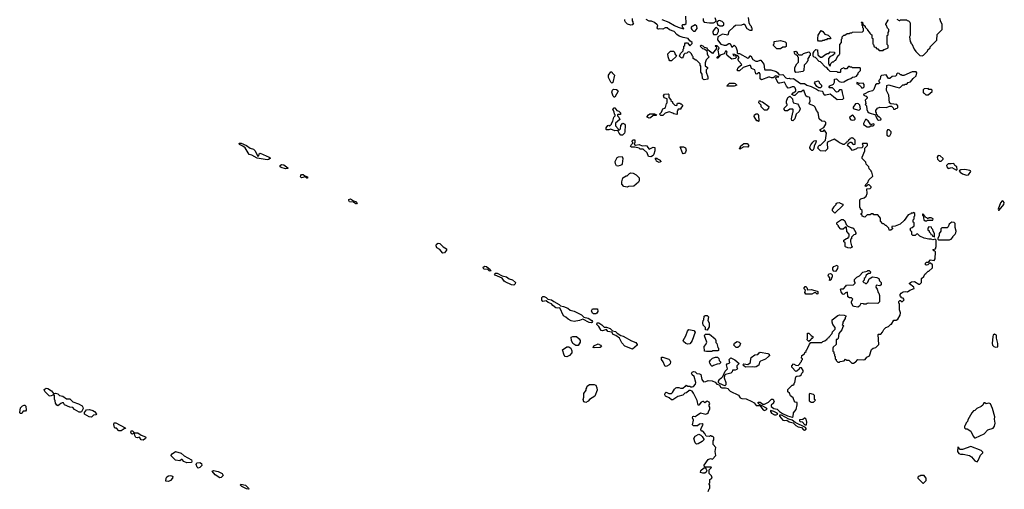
# Model space of a CAD drawing. Extents: x 2701205 to 2963787, y 496209 to 720276.
# Tile 88 of 154: x 2787248 to 2800132, y 664199 to 670341. Entities that reach past the tile are written whole.
import ezdxf

# ---------------------------------------------------------------- set-up
doc = ezdxf.new("R2010")
doc.units = 0

msp = doc.modelspace()

# ---------------------------------------------------------------- linework, layer by layer
at = {"layer": '0CON05XD'}
for points in [[(2795652, 670342), (2795741, 670311), (2795815, 670264), (2795865, 670242), (2795935, 670220), (2795940, 670225), (2795920, 670245), (2795920, 670255), (2795910, 670265), (2795923, 670277), (2795952, 670278), (2795967, 670293), (2795963, 670387)], [(2796190, 670355), (2796190, 670325), (2796205, 670310), (2796275, 670300), (2796325, 670300), (2796345, 670310), (2796360, 670325), (2796350, 670365)], [(2796779, 670369), (2796788, 670305), (2796800, 670275), (2796820, 670255), (2796820, 670245), (2796830, 670235), (2796828, 670202), (2796805, 670200), (2796765, 670221), (2796741, 670271), (2796725, 670283), (2796692, 670268), (2796615, 670267), (2796586, 670244), (2796528, 670185), (2796515, 670140), (2796445, 670150), (2796382, 670118), (2796378, 670078), (2796421, 670021), (2796465, 670007), (2796493, 670007), (2796525, 670028), (2796545, 670030), (2796565, 669980), (2796595, 670010), (2796620, 669985), (2796638, 669935), (2796638, 669908), (2796645, 669900), (2796665, 669897), (2796775, 669838), (2796789, 669841), (2796805, 669870), (2796815, 669870), (2796840, 669820), (2796881, 669801), (2796905, 669799), (2796935, 669812), (2796945, 669810), (2796985, 669760), (2796992, 669695), (2797000, 669685), (2797075, 669686), (2797145, 669662), (2797162, 669652), (2797185, 669622), (2797235, 669623), (2797275, 669582), (2797293, 669573), (2797315, 669577), (2797335, 669567), (2797375, 669571), (2797465, 669507), (2797516, 669506), (2797546, 669486), (2797605, 669467), (2797674, 669434), (2797700, 669415), (2797747, 669407), (2797757, 669397), (2797760, 669375), (2797775, 669359), (2797795, 669357), (2797852, 669372), (2797895, 669338)], [(2795260, 670355), (2795260, 670325), (2795270, 670315), (2795270, 670295), (2795280, 670285), (2795268, 670272), (2795245, 670270), (2795200, 670285), (2795175, 670310), (2795168, 670325), (2795168, 670342)], [(2798950, 667765), (2798960, 667775), (2798960, 667805), (2798945, 667820), (2798935, 667810), (2798915, 667810), (2798908, 667802), (2798875, 667790), (2798822, 667715), (2798770, 667665), (2798705, 667640), (2798662, 667638), (2798660, 667625), (2798670, 667615), (2798670, 667605), (2798645, 667590), (2798625, 667590), (2798620, 667615), (2798585, 667650), (2798575, 667650), (2798555, 667670), (2798542, 667672), (2798510, 667705), (2798510, 667745), (2798478, 667788), (2798425, 667790), (2798415, 667800), (2798395, 667800), (2798375, 667790), (2798335, 667790), (2798305, 667760), (2798272, 667772), (2798270, 667785), (2798260, 667795), (2798260, 667805), (2798270, 667815), (2798270, 667845), (2798252, 667862), (2798250, 667875), (2798240, 667885), (2798240, 667985), (2798255, 668000), (2798297, 668013), (2798322, 668035), (2798337, 668067), (2798332, 668128), (2798375, 668132), (2798390, 668145), (2798390, 668155), (2798365, 668180), (2798345, 668180), (2798325, 668160), (2798310, 668165), (2798320, 668175), (2798320, 668185), (2798348, 668212), (2798360, 668245), (2798410, 668295), (2798400, 668345), (2798390, 668355), (2798390, 668365), (2798362, 668392), (2798358, 668418), (2798322, 668452), (2798318, 668478), (2798270, 668525), (2798270, 668545), (2798308, 668625), (2798308, 668662), (2798340, 668695), (2798340, 668715), (2798335, 668720), (2798275, 668720), (2798270, 668715), (2798280, 668705), (2798282, 668685), (2798270, 668665), (2798205, 668660), (2798198, 668652), (2798145, 668630), (2798116, 668666), (2798080, 668695), (2798092, 668728), (2798105, 668730), (2798115, 668740), (2798128, 668738), (2798155, 668710), (2798178, 668712), (2798178, 668765), (2798155, 668790), (2798145, 668790), (2798135, 668800), (2798128, 668792), (2798112, 668788), (2798108, 668772), (2798092, 668768), (2798088, 668752), (2798072, 668748), (2798068, 668732), (2798052, 668728), (2798035, 668710), (2798015, 668710), (2798008, 668718), (2797975, 668730), (2797955, 668750), (2797905, 668778), (2797820, 668740), (2797812, 668725), (2797817, 668653), (2797787, 668623), (2797728, 668628), (2797692, 668662), (2797700, 668685), (2797715, 668700), (2797725, 668700), (2797790, 668765), (2797807, 668857), (2797778, 668898), (2797772, 668898), (2797755, 668880), (2797735, 668880), (2797720, 668895), (2797720, 668905), (2797768, 668932), (2797797, 668973), (2797798, 668998), (2797785, 669010), (2797743, 669013), (2797710, 669045), (2797696, 669126), (2797673, 669153), (2797658, 669198), (2797640, 669215), (2797582, 669235), (2797580, 669245), (2797590, 669275), (2797589, 669319), (2797579, 669329), (2797553, 669333), (2797534, 669344), (2797508, 669418), (2797495, 669417), (2797475, 669399), (2797445, 669398), (2797429, 669391), (2797392, 669348), (2797378, 669348), (2797352, 669362), (2797368, 669385), (2797403, 669407), (2797405, 669425), (2797395, 669452), (2797382, 669462), (2797355, 669464), (2797325, 669449), (2797305, 669447), (2797281, 669471), (2797255, 669523), (2797195, 669509), (2797173, 669513), (2797140, 669575), (2797145, 669590), (2797175, 669592), (2797180, 669595), (2797175, 669600), (2797135, 669608), (2797127, 669593), (2797105, 669581), (2797085, 669579), (2797065, 669589), (2797045, 669590), (2796954, 669554), (2796939, 669569), (2796936, 669625), (2796928, 669645), (2796915, 669647), (2796895, 669631), (2796882, 669632), (2796867, 669687), (2796823, 669703), (2796812, 669742), (2796795, 669742), (2796716, 669714), (2796667, 669673), (2796645, 669672), (2796635, 669680), (2796647, 669715), (2796698, 669755), (2796652, 669805), (2796648, 669825), (2796660, 669845), (2796645, 669868), (2796607, 669887), (2796580, 669890), (2796590, 669875), (2796618, 669868), (2796621, 669845), (2796608, 669832), (2796565, 669825), (2796503, 669875), (2796496, 669895), (2796507, 669917), (2796495, 669928), (2796485, 669928), (2796465, 669896), (2796412, 669878), (2796410, 669865), (2796385, 669840), (2796375, 669840), (2796375, 669850), (2796400, 669875), (2796389, 669941), (2796400, 669975), (2796375, 670000), (2796350, 670000), (2796350, 669995), (2796362, 669992), (2796364, 669965), (2796315, 669900), (2796275, 669928), (2796250, 669945), (2796245, 669968), (2796207, 669977), (2796192, 669995), (2796170, 670005), (2796160, 670005), (2796150, 669995), (2796183, 669963), (2796205, 669960), (2796238, 669938), (2796243, 669893), (2796252, 669872), (2796270, 669855), (2796230, 669815), (2796218, 669775), (2796218, 669738), (2796248, 669715), (2796247, 669703), (2796232, 669685), (2796230, 669655), (2796252, 669592), (2796250, 669565), (2796205, 669553), (2796195, 669558), (2796183, 669573), (2796177, 669627), (2796160, 669655), (2796160, 669735), (2796150, 669745), (2796150, 669765), (2796105, 669810), (2796095, 669810), (2796062, 669832), (2796060, 669855), (2796050, 669865), (2796040, 669895), (2796018, 669918), (2795995, 669920), (2795978, 669902), (2795952, 669898), (2795940, 669885), (2795930, 669855), (2795915, 669840), (2795900, 669845), (2795880, 669865), (2795895, 669900), (2795930, 669935), (2795930, 669955), (2795940, 669965), (2795940, 669995), (2795950, 670005), (2795950, 670025), (2795962, 670038), (2795985, 670040), (2796015, 670000), (2796045, 670030), (2796047, 670045), (2796017, 670067), (2795995, 670097), (2795929, 670109), (2795877, 670127), (2795846, 670146), (2795810, 670185), (2795750, 670210), (2795722, 670235), (2795695, 670236), (2795665, 670219), (2795625, 670222), (2795605, 670218), (2795595, 670222), (2795590, 670235), (2795596, 670265), (2795589, 670275), (2795554, 670305), (2795515, 670321), (2795484, 670324), (2795447, 670345)], [(2796085, 670192), (2796112, 670225), (2796110, 670255), (2796085, 670272), (2796032, 670245), (2796032, 670225), (2796041, 670211), (2796065, 670192), (2796085, 670192)], [(2796365, 670148), (2796375, 670152), (2796392, 670185), (2796392, 670205), (2796390, 670215), (2796365, 670240), (2796354, 670236), (2796335, 670212), (2796318, 670185), (2796318, 670175), (2796328, 670148), (2796365, 670148)], [(2796445, 670260), (2796460, 670275), (2796460, 670295), (2796438, 670318), (2796405, 670330), (2796393, 670327), (2796372, 670308), (2796385, 670270), (2796395, 670270), (2796405, 670260), (2796445, 670260)], [(2797895, 669338), (2797945, 669298), (2798018, 669302), (2798030, 669315), (2798016, 669386), (2798008, 669415), (2797996, 669426), (2797975, 669422), (2797953, 669397), (2797935, 669393), (2797885, 669448), (2797875, 669452), (2797845, 669450), (2797840, 669455), (2797840, 669465), (2797850, 669475), (2797895, 669500), (2797908, 669525), (2797910, 669565), (2797937, 669567), (2797970, 669535), (2798003, 669523), (2798032, 669528), (2798083, 669557), (2798125, 669570), (2798145, 669588), (2798177, 669593), (2798196, 669604), (2798220, 669635), (2798220, 669645), (2798250, 669675), (2798250, 669705), (2798245, 669710), (2798145, 669710), (2798135, 669720), (2798115, 669720), (2798108, 669728), (2798095, 669730), (2798065, 669700), (2798045, 669700), (2798038, 669708), (2798025, 669710), (2798018, 669702), (2798002, 669698), (2797990, 669685), (2797990, 669655), (2797985, 669650), (2797955, 669650), (2797945, 669660), (2797855, 669662), (2797825, 669690), (2797808, 669718), (2797792, 669722), (2797725, 669790), (2797710, 669795), (2797660, 669845), (2797645, 669850), (2797630, 669865), (2797630, 669905), (2797640, 669915), (2797640, 669925), (2797665, 669950), (2797688, 669948), (2797693, 669883), (2797725, 669850), (2797745, 669850), (2797795, 669890), (2797805, 669890), (2797815, 669900), (2797835, 669900), (2797855, 669920), (2797908, 669918), (2797908, 669892), (2797892, 669888), (2797888, 669872), (2797852, 669858), (2797830, 669835), (2797830, 669765), (2797840, 669755), (2797842, 669742), (2797855, 669740), (2797862, 669768), (2797882, 669788), (2797898, 669792), (2797912, 669808), (2797928, 669812), (2797952, 669868), (2797968, 669872), (2797970, 669885), (2797980, 669895), (2797980, 670015), (2798000, 670045), (2798000, 670085), (2798010, 670095), (2798010, 670115), (2798032, 670138), (2798045, 670140), (2798075, 670160), (2798105, 670160), (2798115, 670170), (2798135, 670170), (2798145, 670180), (2798278, 670182), (2798290, 670195), (2798290, 670225), (2798280, 670235), (2798280, 670255), (2798270, 670265), (2798270, 670295), (2798260, 670305), (2798265, 670310), (2798278, 670308), (2798282, 670282), (2798310, 670255), (2798312, 670242), (2798340, 670215), (2798340, 670205), (2798365, 670180), (2798370, 670165), (2798385, 670150), (2798400, 670145), (2798400, 670105), (2798410, 670095), (2798410, 670025), (2798420, 670015), (2798430, 669985), (2798445, 669980), (2798465, 669960), (2798475, 669960), (2798495, 669940), (2798545, 669940), (2798555, 669950), (2798565, 669950), (2798610, 669975), (2798610, 670005), (2798600, 670015), (2798600, 670135), (2798610, 670145), (2798610, 670175), (2798620, 670185), (2798620, 670215), (2798602, 670232), (2798590, 670265), (2798580, 670275), (2798580, 670285), (2798610, 670335), (2798618, 670342)], [(2798725, 670350), (2798755, 670330), (2798765, 670330), (2798775, 670340), (2798855, 670340), (2798862, 670332), (2798878, 670328), (2798897, 670307), (2798900, 670295), (2798900, 670135), (2798892, 670115), (2798900, 670055), (2798910, 670045), (2798910, 670035), (2798920, 670025), (2798950, 669955), (2798974, 669924), (2799025, 669872), (2799055, 669868), (2799073, 669877), (2799125, 669930), (2799130, 669945), (2799160, 669975), (2799160, 669985), (2799250, 670075), (2799253, 670147), (2799317, 670213), (2799320, 670285), (2799300, 670315), (2799287, 670357)], [(2797745, 670060), (2797702, 670062), (2797693, 670073), (2797690, 670095), (2797695, 670140), (2797735, 670198), (2797759, 670189), (2797785, 670150), (2797825, 670140), (2797860, 670105), (2797855, 670090), (2797815, 670090), (2797805, 670080), (2797785, 670080), (2797775, 670070), (2797755, 670070), (2797745, 670060)], [(2797205, 669960), (2797155, 669960), (2797112, 670002), (2797110, 670015), (2797120, 670025), (2797122, 670058), (2797205, 670068), (2797265, 670050), (2797278, 670038), (2797278, 669992), (2797265, 669980), (2797235, 669980), (2797205, 669960)], [(2795775, 669802), (2795755, 669802), (2795748, 669815), (2795733, 669855), (2795730, 669895), (2795765, 669930), (2795805, 669930), (2795818, 669918), (2795820, 669895), (2795840, 669865), (2795775, 669802)], [(2797405, 669652), (2797391, 669671), (2797392, 669718), (2797417, 669763), (2797440, 669785), (2797440, 669845), (2797430, 669855), (2797428, 669868), (2797412, 669872), (2797408, 669888), (2797392, 669892), (2797380, 669925), (2797405, 669930), (2797420, 669915), (2797422, 669902), (2797445, 669880), (2797485, 669880), (2797503, 669897), (2797575, 669920), (2797590, 669905), (2797590, 669875), (2797580, 669865), (2797580, 669855), (2797560, 669835), (2797560, 669805), (2797550, 669795), (2797548, 669782), (2797513, 669747), (2797510, 669675), (2797495, 669662), (2797445, 669653), (2797405, 669652)], [(2794995, 669510), (2794983, 669523), (2794953, 669587), (2794952, 669615), (2794985, 669660), (2794995, 669660), (2795000, 669645), (2795030, 669615), (2795008, 669522), (2794995, 669510)], [(2798485, 669028), (2798515, 669030), (2798520, 669045), (2798495, 669070), (2798482, 669072), (2798478, 669088), (2798460, 669105), (2798460, 669125), (2798450, 669135), (2798452, 669155), (2798474, 669186), (2798505, 669197), (2798585, 669193), (2798635, 669210), (2798655, 669210), (2798678, 669188), (2798682, 669172), (2798705, 669170), (2798712, 669178), (2798728, 669182), (2798740, 669195), (2798740, 669215), (2798725, 669230), (2798645, 669240), (2798630, 669255), (2798620, 669355), (2798590, 669415), (2798595, 669480), (2798615, 669488), (2798725, 669458), (2798755, 669452), (2798772, 669458), (2798802, 669488), (2798825, 669490), (2798835, 669500), (2798855, 669500), (2798872, 669518), (2798905, 669530), (2798937, 669573), (2798980, 669605), (2798988, 669648), (2798978, 669658), (2798925, 669660), (2798815, 669610), (2798795, 669610), (2798785, 669620), (2798772, 669622), (2798758, 669638), (2798735, 669640), (2798722, 669628), (2798720, 669615), (2798708, 669602), (2798665, 669600), (2798635, 669570), (2798615, 669570), (2798585, 669620), (2798525, 669610), (2798513, 669597), (2798507, 669563), (2798490, 669545), (2798490, 669535), (2798500, 669525), (2798498, 669512), (2798487, 669503), (2798465, 669502), (2798445, 669488), (2798425, 669430), (2798405, 669410), (2798353, 669397), (2798305, 669370), (2798292, 669368), (2798290, 669355), (2798325, 669342), (2798338, 669325), (2798338, 669315), (2798313, 669287), (2798320, 669245), (2798312, 669232), (2798330, 669215), (2798332, 669165), (2798348, 669135), (2798363, 669123), (2798448, 669098), (2798450, 669075), (2798474, 669034), (2798485, 669028)], [(2796505, 669470), (2796500, 669475), (2796535, 669510), (2796595, 669510), (2796610, 669505), (2796630, 669485), (2796595, 669472), (2796505, 669470)], [(2797705, 669448), (2797677, 669467), (2797648, 669515), (2797655, 669528), (2797695, 669540), (2797708, 669528), (2797710, 669515), (2797740, 669485), (2797738, 669465), (2797725, 669452), (2797705, 669448)], [(2798285, 669450), (2798300, 669465), (2798300, 669495), (2798285, 669510), (2798235, 669508), (2798202, 669518), (2798202, 669502), (2798218, 669498), (2798260, 669465), (2798265, 669450), (2798285, 669450)], [(2795035, 669330), (2795025, 669330), (2795015, 669340), (2794998, 669395), (2795005, 669420), (2795018, 669432), (2795055, 669428), (2795076, 669416), (2795080, 669405), (2795035, 669330)], [(2795665, 669090), (2795635, 669090), (2795620, 669105), (2795647, 669133), (2795664, 669176), (2795687, 669183), (2795700, 669195), (2795710, 669245), (2795720, 669255), (2795720, 669305), (2795681, 669321), (2795674, 669346), (2795684, 669366), (2795732, 669372), (2795740, 669365), (2795742, 669322), (2795770, 669295), (2795770, 669285), (2795790, 669265), (2795790, 669255), (2795822, 669222), (2795845, 669220), (2795855, 669250), (2795885, 669250), (2795895, 669240), (2795905, 669240), (2795920, 669225), (2795920, 669215), (2795900, 669185), (2795898, 669172), (2795865, 669170), (2795860, 669165), (2795860, 669155), (2795850, 669145), (2795850, 669105), (2795845, 669100), (2795808, 669108), (2795795, 669120), (2795745, 669138), (2795695, 669118), (2795665, 669090)], [(2797365, 669020), (2797352, 669022), (2797348, 669045), (2797363, 669127), (2797370, 669135), (2797370, 669165), (2797365, 669170), (2797325, 669170), (2797295, 669150), (2797265, 669150), (2797250, 669165), (2797250, 669185), (2797290, 669225), (2797290, 669235), (2797280, 669245), (2797280, 669275), (2797300, 669325), (2797325, 669340), (2797360, 669305), (2797363, 669273), (2797374, 669254), (2797425, 669240), (2797440, 669225), (2797460, 669175), (2797448, 669142), (2797410, 669105), (2797390, 669045), (2797365, 669020)], [(2799135, 669360), (2799188, 669402), (2799188, 669418), (2799175, 669430), (2799145, 669430), (2799135, 669440), (2799082, 669438), (2799070, 669425), (2799070, 669385), (2799085, 669380), (2799105, 669360), (2799135, 669360)], [(2797025, 669160), (2796995, 669160), (2796952, 669202), (2796950, 669225), (2796920, 669255), (2796922, 669278), (2796935, 669280), (2796945, 669270), (2796967, 669267), (2797050, 669205), (2797048, 669182), (2797025, 669160)], [(2798225, 669158), (2798235, 669162), (2798248, 669175), (2798240, 669225), (2798225, 669240), (2798207, 669247), (2798185, 669240), (2798153, 669197), (2798155, 669180), (2798225, 669158)], [(2795135, 668830), (2795112, 668832), (2795090, 668855), (2795075, 668890), (2795035, 668887), (2794985, 668910), (2794955, 668900), (2794925, 668900), (2794920, 668905), (2794920, 668925), (2794942, 668958), (2794955, 668960), (2794965, 668950), (2794990, 668975), (2794990, 668985), (2795010, 669015), (2795020, 669065), (2795040, 669085), (2795040, 669095), (2795030, 669105), (2795027, 669137), (2795008, 669165), (2795025, 669190), (2795035, 669190), (2795060, 669155), (2795087, 669147), (2795110, 669125), (2795108, 669102), (2795075, 669100), (2795070, 669095), (2795070, 669085), (2795088, 669068), (2795100, 669035), (2795042, 668988), (2795042, 668952), (2795080, 668915), (2795082, 668902), (2795095, 668900), (2795110, 668915), (2795112, 668958), (2795142, 668988), (2795166, 668976), (2795172, 668962), (2795167, 668873), (2795160, 668855), (2795135, 668830)], [(2795485, 669053), (2795460, 669065), (2795460, 669075), (2795474, 669096), (2795495, 669112), (2795555, 669110), (2795580, 669095), (2795575, 669090), (2795535, 669090), (2795501, 669059), (2795485, 669053)], [(2796915, 669010), (2796908, 669018), (2796895, 669020), (2796857, 669075), (2796864, 669096), (2796885, 669112), (2796905, 669110), (2796917, 669087), (2796920, 669015), (2796915, 669010)], [(2798145, 669026), (2798165, 669030), (2798178, 669042), (2798180, 669055), (2798155, 669089), (2798145, 669092), (2798110, 669065), (2798106, 669055), (2798125, 669030), (2798145, 669026)], [(2798335, 668940), (2798365, 668942), (2798385, 668952), (2798415, 668953), (2798427, 668965), (2798428, 668975), (2798415, 668980), (2798385, 668968), (2798350, 669020), (2798326, 669036), (2798315, 669034), (2798290, 668985), (2798291, 668971), (2798335, 668940)], [(2798615, 668819), (2798635, 668823), (2798650, 668855), (2798650, 668875), (2798625, 668899), (2798605, 668902), (2798595, 668880), (2798595, 668832), (2798615, 668819)], [(2790485, 668509), (2790355, 668532), (2790285, 668569), (2790250, 668580), (2790196, 668666), (2790169, 668689), (2790125, 668708), (2790118, 668725), (2790145, 668727), (2790215, 668694), (2790263, 668663), (2790308, 668648), (2790325, 668632), (2790365, 668558), (2790375, 668560), (2790381, 668585), (2790395, 668594), (2790514, 668545), (2790526, 668535), (2790526, 668525), (2790505, 668512), (2790485, 668509)], [(2795505, 668548), (2795475, 668550), (2795458, 668598), (2795405, 668650), (2795365, 668650), (2795352, 668662), (2795295, 668672), (2795255, 668672), (2795242, 668682), (2795252, 668708), (2795270, 668725), (2795270, 668735), (2795260, 668745), (2795262, 668758), (2795275, 668770), (2795295, 668770), (2795298, 668735), (2795290, 668715), (2795305, 668700), (2795355, 668708), (2795395, 668692), (2795437, 668697), (2795455, 668690), (2795465, 668670), (2795485, 668650), (2795538, 668672), (2795558, 668668), (2795558, 668625), (2795546, 668584), (2795537, 668563), (2795515, 668552), (2795505, 668548)], [(2796675, 668650), (2796660, 668655), (2796678, 668672), (2796680, 668685), (2796725, 668720), (2796765, 668720), (2796790, 668695), (2796777, 668673), (2796725, 668678), (2796682, 668658), (2796675, 668650)], [(2797625, 668632), (2797615, 668632), (2797598, 668645), (2797588, 668665), (2797590, 668685), (2797598, 668705), (2797625, 668740), (2797643, 668757), (2797665, 668760), (2797670, 668755), (2797667, 668733), (2797643, 668687), (2797640, 668655), (2797625, 668632)], [(2795928, 668588), (2795919, 668599), (2795892, 668678), (2795935, 668678), (2795962, 668665), (2795970, 668635), (2795961, 668609), (2795945, 668590), (2795928, 668588)], [(2799282, 668492), (2799305, 668492), (2799330, 668515), (2799332, 668525), (2799291, 668561), (2799265, 668564), (2799252, 668545), (2799258, 668518), (2799282, 668492)], [(2790725, 668390), (2790668, 668408), (2790658, 668418), (2790656, 668435), (2790675, 668448), (2790705, 668443), (2790756, 668405), (2790755, 668394), (2790725, 668390)], [(2795075, 668426), (2795055, 668430), (2795043, 668457), (2795041, 668485), (2795065, 668540), (2795082, 668548), (2795132, 668552), (2795140, 668525), (2795133, 668455), (2795126, 668444), (2795105, 668433), (2795075, 668426)], [(2795615, 668472), (2795582, 668492), (2795578, 668508), (2795562, 668528), (2795585, 668530), (2795592, 668522), (2795630, 668505), (2795630, 668495), (2795640, 668485), (2795615, 668472)], [(2799505, 668373), (2799516, 668384), (2799510, 668415), (2799486, 668435), (2799472, 668462), (2799435, 668454), (2799395, 668455), (2799377, 668435), (2799378, 668415), (2799395, 668397), (2799445, 668406), (2799505, 668373)], [(2791015, 668270), (2791005, 668270), (2790984, 668284), (2790933, 668273), (2790924, 668284), (2790926, 668305), (2790935, 668316), (2790956, 668316), (2790978, 668298), (2791015, 668286), (2791015, 668270)], [(2795195, 668152), (2795155, 668160), (2795128, 668188), (2795128, 668222), (2795140, 668275), (2795185, 668300), (2795195, 668300), (2795225, 668330), (2795245, 668338), (2795275, 668332), (2795315, 668312), (2795352, 668275), (2795352, 668235), (2795343, 668217), (2795285, 668162), (2795215, 668160), (2795195, 668152)], [(2799635, 668306), (2799665, 668313), (2799692, 668355), (2799690, 668365), (2799680, 668370), (2799614, 668384), (2799562, 668378), (2799543, 668365), (2799553, 668345), (2799585, 668324), (2799635, 668306)], [(2791655, 667934), (2791645, 667934), (2791616, 667956), (2791565, 667959), (2791553, 667975), (2791555, 667990), (2791575, 667999), (2791615, 667972), (2791648, 667965), (2791664, 667945), (2791655, 667934)], [(2797915, 667812), (2797885, 667840), (2797882, 667865), (2797900, 667885), (2797900, 667895), (2797930, 667925), (2797930, 667935), (2797943, 667947), (2797975, 667950), (2797982, 667942), (2798018, 667928), (2798018, 667912), (2797915, 667812)], [(2800055, 667850), (2800065, 667852), (2800126, 667925), (2800132, 667952), (2800117, 667967), (2800105, 667970), (2800080, 667945), (2800052, 667865), (2800055, 667850)], [(2799115, 667710), (2799125, 667720), (2799195, 667720), (2799200, 667735), (2799175, 667750), (2799145, 667750), (2799138, 667742), (2799125, 667740), (2799118, 667748), (2799102, 667752), (2799098, 667768), (2799068, 667798), (2799062, 667798), (2799060, 667785), (2799070, 667775), (2799080, 667725), (2799095, 667710), (2799115, 667710)], [(2796258, 664172), (2796270, 664205), (2796280, 664215), (2796280, 664255), (2796270, 664265), (2796270, 664275), (2796280, 664285), (2796280, 664325), (2796292, 664338), (2796310, 664345), (2796300, 664375), (2796270, 664405), (2796268, 664435), (2796270, 664455), (2796300, 664485), (2796295, 664490), (2796218, 664488), (2796203, 664503), (2796202, 664515), (2796255, 664590), (2796285, 664600), (2796315, 664592), (2796358, 664642), (2796347, 664695), (2796356, 664746), (2796320, 664785), (2796320, 664835), (2796330, 664845), (2796330, 664875), (2796318, 664888), (2796305, 664890), (2796295, 664900), (2796285, 664900), (2796275, 664890), (2796232, 664892), (2796215, 664930), (2796185, 664960), (2796175, 664960), (2796160, 664975), (2796163, 664997), (2796190, 665045), (2796177, 665057), (2796145, 665050), (2796115, 665030), (2796065, 665030), (2796053, 665043), (2796066, 665105), (2796053, 665135), (2796055, 665150), (2796064, 665156), (2796085, 665153), (2796101, 665159), (2796155, 665197), (2796192, 665192), (2796225, 665182), (2796245, 665190), (2796260, 665205), (2796260, 665215), (2796280, 665245), (2796280, 665275), (2796270, 665285), (2796270, 665305), (2796278, 665315), (2796268, 665338), (2796245, 665350), (2796230, 665345), (2796215, 665330), (2796197, 665347), (2796185, 665348), (2796163, 665337), (2796135, 665298), (2796125, 665300), (2796112, 665362), (2796066, 665456), (2796045, 665482), (2796025, 665492), (2796008, 665492), (2795975, 665460), (2795953, 665457), (2795925, 665430), (2795858, 665412), (2795795, 665368), (2795778, 665368), (2795747, 665397), (2795700, 665415), (2795688, 665435), (2795692, 665458), (2795705, 665468), (2795743, 665453), (2795775, 665450), (2795790, 665465), (2795815, 665510), (2795833, 665527), (2795848, 665532), (2795872, 665532), (2795895, 665520), (2795925, 665520), (2795955, 665550), (2795965, 665550), (2795975, 665560), (2795985, 665550), (2796015, 665550), (2796025, 665540), (2796045, 665538), (2796066, 665544), (2796092, 665575), (2796097, 665595), (2796074, 665675), (2796046, 665696), (2796040, 665715), (2796048, 665732), (2796065, 665739), (2796088, 665735), (2796110, 665715), (2796141, 665711), (2796161, 665701), (2796174, 665634), (2796195, 665606), (2796225, 665610), (2796257, 665623), (2796309, 665619), (2796350, 665600), (2796368, 665575), (2796404, 665564), (2796419, 665535), (2796434, 665524), (2796485, 665528), (2796518, 665518), (2796523, 665505), (2796545, 665484), (2796652, 665432), (2796676, 665395), (2796695, 665388), (2796754, 665384), (2796829, 665349), (2796859, 665329), (2796885, 665294), (2796933, 665293), (2796975, 665240), (2796995, 665230), (2797030, 665245), (2797019, 665259), (2796965, 665290), (2796952, 665292), (2796945, 665300), (2796932, 665302), (2796912, 665325), (2796912, 665338), (2796935, 665338), (2796973, 665313), (2796995, 665312), (2797045, 665340), (2797085, 665380), (2797105, 665380), (2797120, 665345), (2797110, 665335), (2797110, 665325), (2797082, 665298), (2797082, 665282), (2797114, 665254), (2797158, 665248), (2797188, 665215), (2797229, 665189), (2797295, 665158), (2797355, 665142), (2797367, 665153), (2797375, 665200), (2797407, 665243), (2797422, 665305), (2797420, 665335), (2797395, 665340), (2797380, 665355), (2797370, 665395), (2797332, 665422), (2797320, 665455), (2797300, 665475), (2797300, 665505), (2797355, 665560), (2797365, 665560), (2797380, 665575), (2797380, 665585), (2797390, 665595), (2797405, 665670), (2797415, 665680), (2797458, 665682), (2797472, 665698), (2797480, 665705), (2797482, 665718), (2797500, 665735), (2797500, 665755), (2797478, 665788), (2797452, 665788), (2797448, 665772), (2797418, 665742), (2797405, 665740), (2797350, 665795), (2797350, 665815), (2797372, 665838), (2797405, 665822), (2797435, 665820), (2797458, 665842), (2797460, 665855), (2797478, 665872), (2797480, 665885), (2797490, 665895), (2797490, 665905), (2797480, 665915), (2797482, 665948), (2797518, 665972), (2797522, 665988), (2797538, 666002), (2797540, 666015), (2797548, 666022), (2797550, 666035), (2797558, 666042), (2797583, 666097), (2797602, 666118), (2797745, 666120), (2797755, 666130), (2797785, 666140), (2797805, 666160), (2797815, 666160), (2797820, 666175), (2797840, 666185), (2797840, 666195), (2797880, 666235), (2797885, 666260), (2797920, 666295), (2797918, 666315), (2797890, 666355), (2797878, 666385), (2797880, 666415), (2797955, 666473), (2797975, 666480), (2798035, 666478), (2798058, 666468), (2798060, 666455), (2798050, 666445), (2798050, 666435), (2798020, 666385), (2798020, 666365), (2798010, 666355), (2798030, 666335), (2798020, 666325), (2798007, 666283), (2797968, 666235), (2797957, 666173), (2797945, 666160), (2797933, 666157), (2797932, 666095), (2797894, 666056), (2797890, 666045), (2797890, 666005), (2797900, 665995), (2797900, 665975), (2797910, 665965), (2797910, 665945), (2797920, 665935), (2797920, 665905), (2797930, 665895), (2797932, 665882), (2797952, 665862), (2797975, 665860), (2797985, 665870), (2798035, 665880), (2798055, 665900), (2798065, 665890), (2798098, 665888), (2798135, 665850), (2798165, 665850), (2798172, 665858), (2798185, 665860), (2798213, 665897), (2798295, 665892), (2798312, 665898), (2798334, 665926), (2798368, 665945), (2798394, 666026), (2798416, 666044), (2798450, 666055), (2798488, 666092), (2798480, 666225), (2798485, 666230), (2798515, 666230), (2798537, 666253), (2798555, 666290), (2798580, 666315), (2798615, 666330), (2798645, 666360), (2798655, 666360), (2798685, 666410), (2798715, 666412), (2798740, 666425), (2798770, 666475), (2798772, 666505), (2798762, 666545), (2798760, 666625), (2798750, 666635), (2798753, 666657), (2798765, 666670), (2798775, 666670), (2798795, 666650), (2798820, 666675), (2798818, 666688), (2798807, 666697), (2798782, 666702), (2798780, 666715), (2798770, 666725), (2798770, 666745), (2798780, 666765), (2798808, 666782), (2798845, 666787), (2798867, 666783), (2798895, 666802), (2798950, 666825), (2798948, 666845), (2798890, 666885), (2798890, 666895), (2798919, 666911), (2798956, 666916), (2799015, 666880), (2799028, 666882), (2799048, 666902), (2799050, 666955), (2799078, 666982), (2799090, 667015), (2799105, 667020), (2799135, 667050), (2799145, 667050), (2799190, 667095), (2799190, 667135), (2799168, 667158), (2799152, 667158), (2799130, 667135), (2799115, 667130), (2799100, 667135), (2799102, 667155), (2799115, 667168), (2799138, 667172), (2799168, 667202), (2799215, 667190), (2799227, 667213), (2799230, 667305), (2799218, 667318), (2799205, 667320), (2799200, 667335), (2799230, 667345), (2799238, 667375), (2799238, 667458), (2799225, 667470), (2799195, 667460), (2799175, 667470), (2799145, 667470), (2799083, 667483), (2799025, 667508), (2798995, 667540), (2798982, 667538), (2798965, 667520), (2798935, 667520), (2798922, 667532), (2798920, 667565), (2798910, 667575), (2798900, 667605), (2798912, 667618), (2798928, 667622), (2798950, 667645), (2798950, 667685), (2798940, 667695), (2798940, 667725), (2798950, 667735), (2798950, 667765)], [(2798115, 667353), (2798085, 667358), (2798055, 667370), (2798050, 667375), (2798050, 667425), (2798030, 667435), (2798032, 667458), (2798065, 667480), (2798088, 667482), (2798090, 667495), (2798100, 667505), (2798100, 667535), (2798073, 667573), (2798068, 667628), (2798052, 667628), (2798025, 667600), (2797993, 667603), (2797960, 667635), (2797960, 667645), (2797940, 667665), (2797940, 667685), (2797950, 667695), (2798003, 667727), (2798025, 667728), (2798045, 667710), (2798062, 667662), (2798082, 667642), (2798135, 667620), (2798155, 667620), (2798187, 667557), (2798187, 667543), (2798178, 667532), (2798162, 667528), (2798130, 667495), (2798130, 667475), (2798120, 667465), (2798120, 667435), (2798130, 667385), (2798140, 667375), (2798140, 667365), (2798115, 667353)], [(2799415, 667460), (2799422, 667468), (2799435, 667470), (2799460, 667495), (2799460, 667505), (2799490, 667535), (2799497, 667553), (2799500, 667575), (2799490, 667625), (2799490, 667675), (2799475, 667690), (2799445, 667692), (2799430, 667685), (2799410, 667665), (2799398, 667632), (2799385, 667620), (2799312, 667618), (2799300, 667605), (2799300, 667575), (2799280, 667545), (2799280, 667515), (2799260, 667485), (2799262, 667472), (2799275, 667460), (2799415, 667460)], [(2799220, 667500), (2799220, 667545), (2799200, 667575), (2799198, 667598), (2799182, 667612), (2799178, 667628), (2799145, 667630), (2799130, 667615), (2799132, 667592), (2799148, 667578), (2799150, 667565), (2799168, 667548), (2799172, 667532), (2799188, 667528), (2799192, 667512), (2799205, 667510), (2799215, 667500), (2799220, 667500)], [(2792786, 667286), (2792780, 667290), (2792745, 667336), (2792706, 667356), (2792696, 667385), (2792703, 667407), (2792725, 667417), (2792745, 667413), (2792789, 667369), (2792831, 667345), (2792834, 667325), (2792805, 667292), (2792786, 667286)], [(2793405, 667051), (2793390, 667055), (2793372, 667072), (2793325, 667078), (2793316, 667086), (2793314, 667106), (2793335, 667118), (2793355, 667111), (2793405, 667073), (2793412, 667058), (2793405, 667051)], [(2793715, 666871), (2793685, 666872), (2793602, 666912), (2793585, 666923), (2793559, 666959), (2793470, 667000), (2793460, 667015), (2793474, 667026), (2793495, 667027), (2793562, 666992), (2793618, 666978), (2793653, 666953), (2793698, 666938), (2793737, 666905), (2793733, 666885), (2793715, 666871)], [(2797855, 666930), (2797840, 666935), (2797850, 666945), (2797850, 666965), (2797830, 666985), (2797828, 666995), (2797834, 667016), (2797855, 667022), (2797868, 667018), (2797880, 667005), (2797880, 666975), (2797870, 666965), (2797868, 666942), (2797855, 666930)], [(2797915, 667048), (2797902, 667052), (2797888, 667068), (2797888, 667095), (2797900, 667115), (2797945, 667130), (2797952, 667115), (2797950, 667085), (2797925, 667052), (2797915, 667048)], [(2798215, 666582), (2798165, 666588), (2798152, 666595), (2798132, 666635), (2798133, 666657), (2798150, 666685), (2798132, 666702), (2798105, 666702), (2798082, 666715), (2798078, 666778), (2798055, 666770), (2798035, 666750), (2798025, 666748), (2798014, 666754), (2797995, 666780), (2797990, 666815), (2797995, 666820), (2798028, 666822), (2798060, 666855), (2798065, 666870), (2798158, 666872), (2798180, 666895), (2798180, 666905), (2798170, 666915), (2798170, 666945), (2798200, 666975), (2798235, 666990), (2798282, 667038), (2798335, 667050), (2798345, 667060), (2798365, 667060), (2798380, 667045), (2798378, 667022), (2798355, 667020), (2798322, 666998), (2798310, 666965), (2798300, 666955), (2798300, 666935), (2798280, 666915), (2798292, 666902), (2798305, 666900), (2798315, 666890), (2798328, 666892), (2798345, 666910), (2798365, 666950), (2798405, 666980), (2798465, 666970), (2798490, 666955), (2798500, 666925), (2798520, 666905), (2798520, 666875), (2798505, 666860), (2798455, 666870), (2798452, 666845), (2798470, 666815), (2798480, 666775), (2798490, 666765), (2798500, 666735), (2798497, 666653), (2798475, 666630), (2798355, 666632), (2798335, 666630), (2798325, 666620), (2798295, 666620), (2798287, 666627), (2798255, 666630), (2798236, 666594), (2798215, 666582)], [(2797685, 666750), (2797665, 666770), (2797645, 666770), (2797615, 666750), (2797535, 666750), (2797520, 666775), (2797530, 666805), (2797510, 666825), (2797515, 666840), (2797525, 666850), (2797535, 666850), (2797547, 666837), (2797555, 666810), (2797605, 666812), (2797685, 666790), (2797690, 666785), (2797690, 666755), (2797685, 666750)], [(2794725, 666376), (2794700, 666380), (2794615, 666423), (2794575, 666408), (2794505, 666393), (2794465, 666403), (2794425, 666423), (2794395, 666452), (2794365, 666468), (2794315, 666572), (2794285, 666567), (2794265, 666574), (2794225, 666602), (2794207, 666626), (2794162, 666642), (2794135, 666666), (2794095, 666655), (2794082, 666672), (2794081, 666709), (2794091, 666719), (2794109, 666719), (2794137, 666707), (2794158, 666688), (2794208, 666678), (2794235, 666655), (2794307, 666617), (2794325, 666599), (2794365, 666592), (2794420, 666570), (2794452, 666542), (2794501, 666531), (2794599, 666479), (2794629, 666449), (2794688, 666438), (2794736, 666406), (2794741, 666395), (2794735, 666381), (2794725, 666376)], [(2794785, 666492), (2794755, 666492), (2794742, 666502), (2794732, 666535), (2794745, 666560), (2794808, 666558), (2794812, 666525), (2794799, 666501), (2794785, 666492)], [(2795265, 666034), (2795165, 666070), (2795126, 666116), (2795095, 666174), (2795049, 666209), (2795015, 666225), (2794994, 666254), (2794945, 666261), (2794925, 666291), (2794875, 666271), (2794856, 666276), (2794827, 666327), (2794800, 666355), (2794804, 666376), (2794826, 666376), (2794865, 666351), (2794895, 666319), (2794925, 666320), (2794975, 666304), (2795005, 666273), (2795044, 666264), (2795065, 666240), (2795112, 666212), (2795145, 666202), (2795255, 666140), (2795310, 666120), (2795329, 666095), (2795328, 666085), (2795265, 666034)], [(2796245, 666280), (2796220, 666285), (2796220, 666315), (2796190, 666345), (2796188, 666375), (2796193, 666407), (2796200, 666415), (2796202, 666465), (2796216, 666474), (2796245, 666473), (2796263, 666455), (2796252, 666405), (2796268, 666375), (2796270, 666325), (2796245, 666280)], [(2795987, 666097), (2795966, 666106), (2795934, 666134), (2795930, 666145), (2795964, 666205), (2795985, 666268), (2796005, 666290), (2796070, 666275), (2796087, 666255), (2796046, 666145), (2796036, 666124), (2796015, 666103), (2795987, 666097)], [(2794555, 666080), (2794525, 666082), (2794484, 666104), (2794467, 666147), (2794465, 666190), (2794485, 666198), (2794535, 666197), (2794567, 666165), (2794580, 666145), (2794582, 666125), (2794555, 666080)], [(2796235, 666000), (2796210, 666005), (2796202, 666065), (2796228, 666095), (2796240, 666125), (2796210, 666205), (2796212, 666218), (2796223, 666227), (2796275, 666230), (2796346, 666166), (2796357, 666147), (2796358, 666118), (2796370, 666105), (2796383, 666053), (2796390, 666045), (2796390, 666015), (2796385, 666010), (2796315, 666008), (2796305, 666002), (2796235, 666000)], [(2796645, 666052), (2796625, 666053), (2796593, 666085), (2796600, 666110), (2796635, 666133), (2796662, 666125), (2796679, 666105), (2796667, 666073), (2796645, 666052)], [(2797575, 666130), (2797552, 666155), (2797558, 666175), (2797555, 666240), (2797575, 666240), (2797605, 666210), (2797630, 666195), (2797628, 666182), (2797618, 666172), (2797605, 666170), (2797598, 666152), (2797575, 666130)], [(2800015, 666056), (2800045, 666062), (2800049, 666105), (2800030, 666175), (2800028, 666215), (2800005, 666228), (2799987, 666213), (2799981, 666199), (2799971, 666105), (2799976, 666085), (2799995, 666066), (2800015, 666056)], [(2794405, 665932), (2794387, 665937), (2794374, 665954), (2794352, 666025), (2794405, 666062), (2794432, 666062), (2794458, 666045), (2794472, 666008), (2794472, 665985), (2794443, 665947), (2794405, 665932)], [(2794765, 666048), (2794750, 666055), (2794760, 666075), (2794815, 666100), (2794848, 666085), (2794860, 666065), (2794845, 666053), (2794765, 666048)], [(2796865, 665798), (2796835, 665802), (2796745, 665798), (2796722, 665812), (2796712, 665828), (2796725, 665838), (2796775, 665830), (2796806, 665854), (2796812, 665865), (2796813, 665905), (2796820, 665925), (2796865, 665958), (2796905, 665960), (2796924, 665986), (2796935, 665992), (2797036, 665976), (2797056, 665966), (2797058, 665945), (2797046, 665934), (2797005, 665902), (2796940, 665875), (2796928, 665862), (2796918, 665822), (2796885, 665802), (2796865, 665798)], [(2795695, 665807), (2795689, 665815), (2795669, 665865), (2795645, 665898), (2795644, 665926), (2795665, 665928), (2795740, 665900), (2795757, 665887), (2795765, 665865), (2795758, 665842), (2795745, 665826), (2795715, 665811), (2795695, 665807)], [(2796315, 665810), (2796305, 665810), (2796295, 665820), (2796278, 665848), (2796272, 665865), (2796285, 665890), (2796315, 665912), (2796353, 665927), (2796378, 665928), (2796398, 665908), (2796400, 665885), (2796418, 665868), (2796418, 665852), (2796405, 665840), (2796373, 665837), (2796325, 665820), (2796315, 665810)], [(2796475, 665552), (2796403, 665583), (2796392, 665595), (2796390, 665615), (2796407, 665633), (2796410, 665645), (2796430, 665655), (2796450, 665675), (2796480, 665745), (2796510, 665775), (2796497, 665825), (2796505, 665842), (2796538, 665852), (2796533, 665897), (2796555, 665918), (2796605, 665892), (2796660, 665845), (2796630, 665815), (2796633, 665793), (2796640, 665785), (2796630, 665765), (2796612, 665758), (2796573, 665757), (2796570, 665735), (2796555, 665718), (2796485, 665700), (2796472, 665688), (2796468, 665655), (2796486, 665595), (2796488, 665565), (2796475, 665552)], [(2788045, 665207), (2788025, 665210), (2787965, 665242), (2787945, 665270), (2787905, 665272), (2787835, 665302), (2787822, 665332), (2787805, 665332), (2787785, 665322), (2787766, 665304), (2787745, 665292), (2787735, 665298), (2787717, 665325), (2787713, 665355), (2787703, 665377), (2787702, 665425), (2787695, 665440), (2787685, 665440), (2787679, 665431), (2787659, 665421), (2787645, 665418), (2787635, 665422), (2787576, 665476), (2787569, 665505), (2787595, 665520), (2787615, 665516), (2787663, 665485), (2787692, 665452), (2787714, 665456), (2787745, 665448), (2787768, 665428), (2787814, 665415), (2787862, 665382), (2787905, 665381), (2787945, 665341), (2788015, 665317), (2788065, 665289), (2788075, 665275), (2788076, 665254), (2788055, 665212), (2788045, 665207)], [(2794655, 665333), (2794630, 665345), (2794620, 665375), (2794628, 665405), (2794628, 665452), (2794660, 665495), (2794660, 665515), (2794670, 665525), (2794672, 665548), (2794705, 665568), (2794765, 665568), (2794785, 665560), (2794800, 665525), (2794803, 665497), (2794772, 665415), (2794705, 665373), (2794685, 665350), (2794655, 665333)], [(2797635, 665340), (2797660, 665365), (2797650, 665375), (2797650, 665425), (2797635, 665440), (2797585, 665450), (2797580, 665445), (2797580, 665355), (2797605, 665340), (2797635, 665340)], [(2787275, 665190), (2787255, 665192), (2787248, 665205), (2787257, 665265), (2787285, 665291), (2787305, 665300), (2787315, 665298), (2787326, 665285), (2787331, 665235), (2787325, 665223), (2787291, 665219), (2787275, 665190)], [(2788185, 665143), (2788155, 665147), (2788095, 665180), (2788097, 665205), (2788122, 665238), (2788159, 665241), (2788205, 665229), (2788226, 665215), (2788251, 665185), (2788245, 665172), (2788215, 665168), (2788185, 665143)], [(2797125, 665173), (2797145, 665174), (2797170, 665180), (2797160, 665195), (2797116, 665216), (2797072, 665228), (2797072, 665215), (2797086, 665195), (2797125, 665173)], [(2799755, 664870), (2799870, 664925), (2799914, 664976), (2799985, 664999), (2800004, 665026), (2800013, 665065), (2800005, 665115), (2800009, 665145), (2799976, 665256), (2799952, 665315), (2799942, 665322), (2799925, 665324), (2799895, 665317), (2799875, 665330), (2799865, 665330), (2799849, 665301), (2799828, 665282), (2799770, 665255), (2799745, 665230), (2799730, 665225), (2799705, 665200), (2799653, 665107), (2799650, 665085), (2799633, 665067), (2799618, 665032), (2799610, 665025), (2799610, 665005), (2799625, 664990), (2799645, 664990), (2799695, 664960), (2799723, 664893), (2799742, 664872), (2799755, 664870)], [(2797515, 664974), (2797537, 664985), (2797538, 664995), (2797528, 665008), (2797394, 665074), (2797355, 665102), (2797310, 665115), (2797215, 665168), (2797190, 665170), (2797192, 665155), (2797235, 665104), (2797255, 665098), (2797285, 665102), (2797315, 665083), (2797368, 665068), (2797402, 665035), (2797435, 665015), (2797476, 665006), (2797505, 664976), (2797515, 664974)], [(2797522, 665042), (2797545, 665042), (2797548, 665078), (2797537, 665115), (2797525, 665130), (2797515, 665130), (2797495, 665110), (2797452, 665108), (2797450, 665095), (2797460, 665085), (2797485, 665080), (2797522, 665042)], [(2788545, 664962), (2788515, 665000), (2788495, 665000), (2788487, 665007), (2788478, 665048), (2788482, 665068), (2788505, 665067), (2788628, 665005), (2788630, 664995), (2788615, 664992), (2788575, 664963), (2788545, 664962)], [(2788865, 664842), (2788836, 664846), (2788815, 664882), (2788783, 664873), (2788767, 664877), (2788753, 664903), (2788748, 664928), (2788735, 664930), (2788725, 664920), (2788710, 664925), (2788702, 664945), (2788707, 664963), (2788725, 664963), (2788748, 664938), (2788795, 664936), (2788837, 664907), (2788892, 664885), (2788899, 664875), (2788894, 664865), (2788865, 664842)], [(2796105, 664788), (2796088, 664805), (2796067, 664865), (2796088, 664895), (2796135, 664922), (2796159, 664909), (2796179, 664889), (2796200, 664855), (2796198, 664845), (2796176, 664824), (2796125, 664792), (2796105, 664788)], [(2799775, 664560), (2799790, 664575), (2799820, 664645), (2799850, 664675), (2799850, 664685), (2799830, 664705), (2799695, 664757), (2799585, 664720), (2799555, 664720), (2799528, 664748), (2799522, 664748), (2799520, 664695), (2799535, 664668), (2799558, 664658), (2799595, 664658), (2799675, 664642), (2799703, 664623), (2799745, 664570), (2799775, 664560)], [(2789435, 664547), (2789395, 664562), (2789375, 664590), (2789365, 664590), (2789345, 664572), (2789285, 664580), (2789230, 664635), (2789230, 664645), (2789244, 664665), (2789285, 664692), (2789361, 664671), (2789398, 664638), (2789495, 664586), (2789501, 664565), (2789495, 664551), (2789435, 664547)], [(2789585, 664477), (2789570, 664490), (2789558, 664525), (2789564, 664546), (2789605, 664551), (2789625, 664535), (2789630, 664510), (2789605, 664482), (2789585, 664477)], [(2789865, 664349), (2789806, 664386), (2789768, 664435), (2789784, 664446), (2789845, 664433), (2789896, 664405), (2789909, 664381), (2789885, 664354), (2789865, 664349)], [(2796185, 664410), (2796158, 664418), (2796162, 664445), (2796194, 664476), (2796205, 664480), (2796218, 664478), (2796232, 664462), (2796238, 664445), (2796232, 664425), (2796215, 664412), (2796185, 664410)], [(2789195, 664303), (2789162, 664305), (2789164, 664346), (2789175, 664362), (2789195, 664373), (2789215, 664380), (2789240, 664375), (2789250, 664365), (2789247, 664345), (2789222, 664315), (2789195, 664303)], [(2799075, 664280), (2799108, 664312), (2799110, 664345), (2799090, 664365), (2799085, 664380), (2799035, 664380), (2799025, 664370), (2799015, 664370), (2799002, 664358), (2799000, 664345), (2799065, 664280), (2799075, 664280)], [(2790245, 664202), (2790215, 664204), (2790156, 664235), (2790138, 664255), (2790140, 664265), (2790201, 664255), (2790243, 664215), (2790245, 664202)]]:
    msp.add_lwpolyline(points, dxfattribs=at)

doc.saveas('drawing.dxf')
